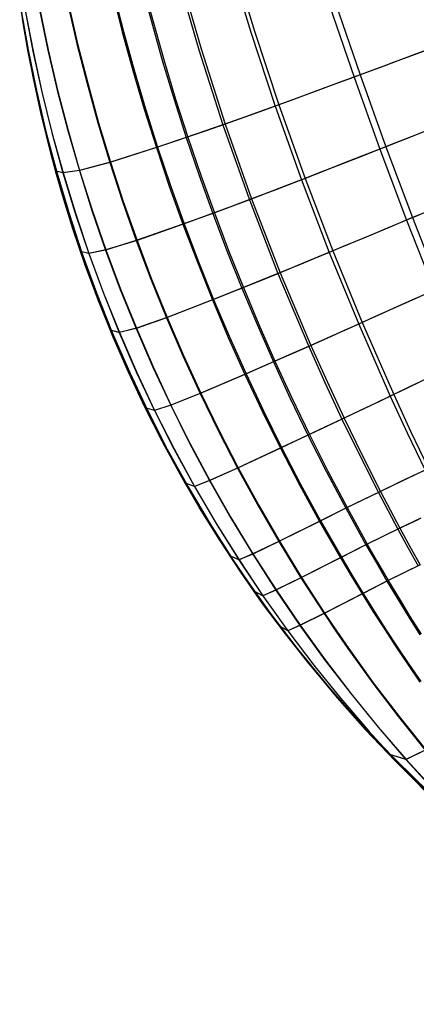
# Model space of a CAD drawing. Header units: millimetres. Extents: x -58 to 58, y -58 to 58.
# Tile 59 of 74: x 46.48 to 49.5, y 10.85 to 18.34. Entities that reach past the tile are written whole.
import ezdxf

# ---------------------------------------------------------------- set-up
doc = ezdxf.new("R2010")
doc.units = ezdxf.units.MM
doc.header["$MEASUREMENT"] = 0
doc.layers.add('Predefinito', color=5, linetype='Continuous')

msp = doc.modelspace()

# ---------------------------------------------------------------- linework, layer by layer
at = {"layer": 'Predefinito', "color": 9}
msp.add_lwpolyline([(49.6801, 12.389), (49.4692, 12.5885), (49.2641, 12.7938), (49.065, 13.0047), (48.8721, 13.2213), (48.6855, 13.4432), (48.5053, 13.6705), (48.3317, 13.9029), (48.1648, 14.1402), (48.0047, 14.3825), (47.8516, 14.6295), (47.7055, 14.8809), (47.5666, 15.1368), (47.4349, 15.3968), (47.3105, 15.6609), (47.1935, 15.9288), (47.084, 16.2003), (46.9819, 16.4754), (46.8876, 16.7537), (46.8008, 17.0353), (46.7217, 17.3198), (46.6503, 17.6071), (46.5866, 17.8971), (46.5306, 18.1895), (46.4823, 18.4843)], dxfattribs=at)
msp.add_lwpolyline([(49.6801, 12.389), (49.4692, 12.5885), (49.2641, 12.7938), (49.065, 13.0047), (48.8721, 13.2213), (48.6855, 13.4432), (48.5053, 13.6705), (48.3317, 13.9029), (48.1648, 14.1402), (48.0047, 14.3825), (47.8516, 14.6295), (47.7055, 14.8809), (47.5666, 15.1368), (47.4349, 15.3968), (47.3105, 15.6609), (47.1935, 15.9288), (47.084, 16.2003), (46.9819, 16.4754), (46.8876, 16.7537), (46.8008, 17.0353), (46.7217, 17.3198), (46.6503, 17.6071), (46.5866, 17.8971), (46.5306, 18.1895), (46.4823, 18.4843)], dxfattribs=at)
at = {"layer": 'Predefinito', "color": 9, "extrusion": (1.05588e-05, -2.31092e-05, 1)}
msp.add_lwpolyline([(46.5008, 18.352), (46.5426, 18.1122), (46.5895, 17.8739), (46.6416, 17.6374), (46.6988, 17.4026), (46.7611, 17.1696), (46.8285, 16.9386), (46.901, 16.7096), (46.9786, 16.4828), (47.0806, 16.2077), (47.1901, 15.9361), (47.3071, 15.6683), (47.4315, 15.4042), (47.5632, 15.1442), (47.7021, 14.8883), (47.8482, 14.6368), (48.0013, 14.3899), (48.1899, 14.1062), (48.3878, 13.8292), (48.5948, 13.5591), (48.8108, 13.2962)], dxfattribs=at)
at = {"layer": 'Predefinito', "color": 9, "extrusion": (1, 0, 0)}
for points in [[(16.4754, 60), (16.4754, 320)], [(14.3825, 60), (14.3825, 320)], [(12.5885, 60), (12.5885, 319.9991)]]:
    msp.add_lwpolyline(points, dxfattribs=at)
at = {"layer": 'Predefinito', "color": 9}
for points in [[(48.0713, 18.8087, 34.9455), (48.2419, 18.2484, 34.9261), (48.427, 17.6869, 34.914), (48.6267, 17.1263, 34.9123), (48.8387, 16.573, 34.9207), (49.0627, 16.0276, 34.9366), (49.3034, 15.4797, 34.9602), (49.4327, 15.2001, 34.979), (49.5681, 14.9175, 35.0055)], [(48.0989, 18.8173, 345.1768), (48.2698, 18.2579, 345.1964), (48.455, 17.6971, 345.2085), (48.6545, 17.1371, 345.2102), (48.8661, 16.5844, 345.2017), (49.0894, 16.0396, 345.1856), (49.3293, 15.492, 345.1618), (49.4582, 15.2124, 345.1427), (49.5932, 14.9295, 345.116)], [(47.6812, 18.6894, 37.0574), (47.8466, 18.1164, 37.0405), (48.0298, 17.5442, 37.0297), (48.2308, 16.9746, 37.0278), (48.4484, 16.4123, 37.0344), (48.6822, 15.8581, 37.0471), (48.8059, 15.5824, 37.0553), (48.9354, 15.3054, 37.0663), (49.071, 15.0269, 37.082), (49.2128, 14.7474, 37.1046), (49.3607, 14.4675, 37.1361), (49.4371, 14.3275, 37.1558), (49.5149, 14.1878, 37.1785)], [(47.6982, 18.6945, 343.0525), (47.8639, 18.1221, 343.0695), (48.0471, 17.5504, 343.0804), (48.2481, 16.9812, 343.0823), (48.4655, 16.4193, 343.0756), (48.6988, 15.8654, 343.0627), (48.8223, 15.59, 343.0544), (48.9515, 15.313, 343.0433), (49.0868, 15.0344, 343.0274), (49.2283, 14.7548, 343.0047), (49.3759, 14.4747, 342.9729), (49.4521, 14.3346, 342.9531), (49.5298, 14.1947, 342.9302)], [(47.4086, 18.6097, 39.0856), (47.5693, 18.0276, 39.0704), (47.6573, 17.7371, 39.0645), (47.7504, 17.4472, 39.0603), (47.8487, 17.1581, 39.0582), (47.9521, 16.8704, 39.0581), (48.0604, 16.5847, 39.0599), (48.1735, 16.301, 39.0634), (48.2915, 16.0195, 39.0681), (48.4143, 15.7401, 39.074), (48.5425, 15.4618, 39.0809), (48.6768, 15.1833, 39.0901), (48.8175, 14.9046, 39.1037), (48.9645, 14.6262, 39.1235), (49.118, 14.3485, 39.1512), (49.1972, 14.21, 39.1687), (49.2779, 14.072, 39.1889), (49.36, 13.9348, 39.2119), (49.4434, 13.7985, 39.2375), (49.5283, 13.6631, 39.2658)], [(47.4202, 18.613, 341.0098), (47.5811, 18.0312, 341.0251), (47.6691, 17.741, 341.031), (47.7623, 17.4513, 341.0352), (47.8606, 17.1623, 341.0374), (47.964, 16.8748, 341.0374), (48.0722, 16.5892, 341.0356), (48.1852, 16.3057, 341.0321), (48.303, 16.0244, 341.0273), (48.4257, 15.7451, 341.0214), (48.5537, 15.467, 341.0145), (48.6878, 15.1885, 341.0051), (48.8282, 14.9099, 340.9915), (48.975, 14.6314, 340.9716), (49.1283, 14.3537, 340.9437), (49.2073, 14.2151, 340.9261), (49.2879, 14.0771, 340.9059), (49.3698, 13.9399, 340.8828), (49.4531, 13.8035, 340.8571), (49.5377, 13.6681, 340.8286)], [(47.1882, 18.5485, 41.0384), (47.2634, 18.2533, 41.0307), (47.3442, 17.9585, 41.0239), (47.4308, 17.6644, 41.0183), (47.5231, 17.3709, 41.0142), (47.6213, 17.0783, 41.012), (47.7252, 16.7873, 41.0117), (47.8347, 16.4984, 41.0132), (47.9497, 16.2116, 41.0161), (48.0702, 15.927, 41.0203), (48.1963, 15.6448, 41.0254), (48.3284, 15.3641, 41.0316), (48.4671, 15.084, 41.0399), (48.6124, 14.8046, 41.0522), (48.7645, 14.5263, 41.0701), (48.9234, 14.2495, 41.0953), (49.0054, 14.1117, 41.1111), (49.089, 13.9747, 41.1294), (49.1741, 13.8385, 41.1502), (49.2607, 13.7033, 41.1735), (49.3488, 13.569, 41.1992), (49.4384, 13.4359, 41.2274), (49.5295, 13.3037, 41.2579)], [(47.1972, 18.5509, 339.0469), (47.2725, 18.2558, 339.0546), (47.3534, 17.9613, 339.0614), (47.44, 17.6673, 339.067), (47.5324, 17.374, 339.0711), (47.6306, 17.0815, 339.0733), (47.7345, 16.7907, 339.0736), (47.8439, 16.5019, 339.0722), (47.9588, 16.2152, 339.0692), (48.0793, 15.9308, 339.065), (48.2052, 15.6487, 339.0598), (48.3372, 15.3681, 339.0536), (48.4756, 15.088, 339.0452), (48.6208, 14.8086, 339.0329), (48.7727, 14.5303, 339.015), (48.9313, 14.2535, 338.9897), (49.0132, 14.1157, 338.9737), (49.0967, 13.9786, 338.9554), (49.1816, 13.8424, 338.9345), (49.2681, 13.7071, 338.9111), (49.3561, 13.5728, 338.8853), (49.4455, 13.4396, 338.857), (49.5365, 13.3074, 338.8263)], [(46.8483, 18.4626, 44.8695), (46.9182, 18.1606, 44.8625), (46.9948, 17.8592, 44.8563), (47.0782, 17.5587, 44.8511), (47.1685, 17.2589, 44.8472), (47.2659, 16.9603, 44.845), (47.3702, 16.6635, 44.8443), (47.4814, 16.3688, 44.8452), (47.5994, 16.0765, 44.8473), (47.7242, 15.7866, 44.8506), (47.8559, 15.4993, 44.8548), (47.9947, 15.2143, 44.8599), (48.1409, 14.9315, 44.8669), (48.2944, 14.6509, 44.877), (48.4552, 14.373, 44.8918), (48.6234, 14.098, 44.9125), (48.7989, 13.8263, 44.9405), (48.8893, 13.6921, 44.9575), (48.9813, 13.5589, 44.9765), (49.1705, 13.2963, 45.0204), (49.3665, 13.0386, 45.0719), (49.5695, 12.7863, 45.131)], [(46.8532, 18.4637, 335.1973), (46.9232, 18.1618, 335.2044), (46.9998, 17.8606, 335.2106), (47.0833, 17.5601, 335.2158), (47.1737, 17.2605, 335.2197), (47.2711, 16.9619, 335.2219), (47.3754, 16.6652, 335.2226), (47.4865, 16.3706, 335.2217), (47.6045, 16.0784, 335.2195), (47.7293, 15.7885, 335.2163), (47.8609, 15.5013, 335.212), (47.9996, 15.2164, 335.2069), (48.1456, 14.9337, 335.2), (48.299, 14.6531, 335.1897), (48.4597, 14.3752, 335.1749), (48.6277, 14.1001, 335.1541), (48.8031, 13.8284, 335.126), (48.8933, 13.6941, 335.109), (48.9853, 13.561, 335.0899), (49.1743, 13.2982, 335.0459), (49.3701, 13.0405, 334.9941), (49.5729, 12.788, 334.9348)], [(48.8409, 18.4537, 32.7773), (49.0276, 17.9075, 32.7641), (49.2242, 17.3596, 32.7629), (49.4274, 16.8191, 32.7731), (49.6366, 16.2867, 32.7922)], [(48.8867, 18.4695, 347.355), (49.0735, 17.9245, 347.3683), (49.2699, 17.3776, 347.3695), (49.4724, 16.838, 347.3591), (49.6805, 16.3066, 347.3399)], [(46.49, 18.4282, 58.1273), (46.5431, 18.1178, 58.1257), (46.6053, 17.8077, 58.1243), (46.6767, 17.4981, 58.123), (46.7576, 17.1893, 58.122), (46.848, 16.8817, 58.1213), (46.9481, 16.5759, 58.1209), (47.0578, 16.2723, 58.1207), (47.1771, 15.9713, 58.1208), (47.3063, 15.6731, 58.1211), (47.4454, 15.3781, 58.1217), (47.5942, 15.0869, 58.1224), (47.7522, 14.8005, 58.1235), (47.9194, 14.5194, 58.1251), (48.0956, 14.2436, 58.1274), (48.2808, 13.9733, 58.1306), (48.4749, 13.709, 58.1347), (48.677, 13.4515, 58.14), (48.8869, 13.2013, 58.1464), (49.1041, 12.9585, 58.1538), (49.3287, 12.7231, 58.1622), (49.5601, 12.4954, 58.1715)], [(46.4908, 18.4262, 59.0653), (46.5435, 18.1166, 59.0645), (46.6053, 17.8074, 59.0637), (46.6762, 17.4986, 59.063), (46.7566, 17.1907, 59.0624), (46.8466, 16.8839, 59.062), (46.9462, 16.5788, 59.0618), (47.0553, 16.2761, 59.0616), (47.1742, 15.9759, 59.0617), (47.3028, 15.6785, 59.0618), (47.4413, 15.3842, 59.0621), (47.5895, 15.0938, 59.0624), (47.747, 14.8082, 59.063), (47.9137, 14.5277, 59.0638), (48.0894, 14.2526, 59.065), (48.2741, 13.983, 59.0667), (48.4676, 13.7193, 59.0689), (48.6693, 13.4624, 59.0716), (48.8787, 13.2127, 59.0749), (49.0956, 12.9704, 59.0787), (49.3197, 12.7354, 59.083), (49.5509, 12.5081, 59.0878)], [(46.4914, 18.4268, 56.243), (46.5459, 18.1155, 56.24), (46.6094, 17.8046, 56.2374), (46.6821, 17.4942, 56.2351), (46.7641, 17.1846, 56.2333), (46.8556, 16.8763, 56.2321), (46.9566, 16.5697, 56.2314), (47.0672, 16.2654, 56.2312), (47.1873, 15.9637, 56.2314), (47.3171, 15.6649, 56.2322), (47.4567, 15.3691, 56.2333), (47.6059, 15.0772, 56.2348), (47.7643, 14.79, 56.237), (47.9317, 14.508, 56.2401), (48.108, 14.2313, 56.2446), (48.2932, 13.9601, 56.2507), (48.4871, 13.6947, 56.2588), (48.689, 13.4362, 56.2691), (48.8986, 13.1848, 56.2815), (49.1156, 12.9407, 56.2959), (49.3398, 12.704, 56.3123), (49.5709, 12.475, 56.3306)], [(46.4914, 18.4243, 59.5331), (46.5439, 18.1153, 59.5326), (46.6055, 17.8065, 59.5322), (46.6763, 17.4983, 59.5318), (46.7565, 17.1909, 59.5315), (46.8462, 16.8847, 59.5312), (46.9455, 16.5802, 59.531), (47.0544, 16.278, 59.531), (47.173, 15.9783, 59.5309), (47.3013, 15.6814, 59.531), (47.4394, 15.3876, 59.5311), (47.5873, 15.0977, 59.5313), (47.7444, 14.8125, 59.5316), (47.9107, 14.5325, 59.5321), (48.086, 14.2578, 59.5327), (48.2702, 13.9886, 59.5336), (48.4634, 13.7252, 59.5348), (48.6646, 13.4686, 59.5362), (48.8736, 13.2192, 59.538), (49.0902, 12.977, 59.54), (49.314, 12.7422, 59.5423), (49.5449, 12.515, 59.5448)], [(46.4916, 18.4231, 59.7667), (46.5441, 18.1144, 59.7664), (46.6056, 17.8059, 59.7661), (46.6764, 17.498, 59.7658), (46.7564, 17.1909, 59.7656), (46.8461, 16.885, 59.7655), (46.9453, 16.5808, 59.7654), (47.054, 16.2789, 59.7653), (47.1724, 15.9795, 59.7653), (47.3005, 15.6829, 59.7653), (47.4385, 15.3894, 59.7654), (47.5861, 15.0997, 59.7655), (47.743, 14.8148, 59.7656), (47.9091, 14.535, 59.7659), (48.0841, 14.2605, 59.7662), (48.2682, 13.9915, 59.7667), (48.461, 13.7283, 59.7674), (48.6621, 13.4719, 59.7682), (48.8709, 13.2226, 59.7692), (49.0872, 12.9805, 59.7703), (49.3108, 12.7458, 59.7716), (49.5415, 12.5186, 59.773)], [(46.5243, 18.4161, 52.4529), (46.5832, 18.1057, 52.4478), (46.6507, 17.7958, 52.4433), (46.7267, 17.4866, 52.4395), (46.8116, 17.1783, 52.4365), (46.9054, 16.8713, 52.4345), (47.0082, 16.566, 52.4335), (47.1198, 16.2631, 52.4335), (47.2404, 15.9628, 52.4343), (47.3701, 15.6651, 52.4359), (47.5088, 15.3705, 52.4382), (47.6565, 15.0795, 52.4412), (47.8129, 14.7928, 52.4454), (47.9778, 14.5106, 52.4514), (48.1512, 14.2332, 52.4599), (48.3331, 13.9609, 52.4716), (48.5232, 13.6939, 52.4872), (48.7211, 13.433, 52.5069), (48.9266, 13.1787, 52.5309), (49.1394, 12.931, 52.5588), (49.3595, 12.6901, 52.5905), (49.5867, 12.4564, 52.626)], [(46.5249, 18.416, 327.5805), (46.5838, 18.1057, 327.5856), (46.6513, 17.7958, 327.5901), (46.7274, 17.4866, 327.594), (46.8123, 17.1783, 327.597), (46.9061, 16.8713, 327.599), (47.0089, 16.5661, 327.5999), (47.1206, 16.2632, 327.6), (47.2412, 15.9629, 327.5991), (47.3708, 15.6653, 327.5975), (47.5095, 15.3707, 327.5952), (47.6572, 15.0797, 327.5922), (47.8135, 14.7929, 327.5881), (47.9784, 14.5108, 327.582), (48.1518, 14.2334, 327.5735), (48.3336, 13.9611, 327.5617), (48.5237, 13.694, 327.5461), (48.7216, 13.4332, 327.5262), (48.927, 13.1788, 327.5022), (49.1397, 12.9311, 327.4742), (49.3598, 12.6902, 327.4423), (49.587, 12.4564, 327.4067)], [(46.6323, 18.4207, 48.6569), (46.6967, 18.1136, 48.6505), (46.7687, 17.8072, 48.645), (46.8486, 17.5016, 48.6403), (46.9364, 17.1969, 48.6367), (47.0323, 16.8935, 48.6344), (47.1362, 16.5918, 48.6335), (47.2481, 16.2925, 48.6339), (47.3679, 15.9956, 48.6354), (47.4958, 15.7013, 48.6379), (47.6318, 15.4099, 48.6413), (47.7758, 15.1215, 48.6454), (47.9278, 14.8365, 48.6512), (48.0878, 14.5551, 48.6595), (48.2558, 14.2775, 48.6714), (48.4316, 14.0041, 48.6879), (48.6152, 13.7351, 48.71), (48.8063, 13.4713, 48.7382), (49.0046, 13.2131, 48.7725), (49.2101, 12.9607, 48.8126), (49.4229, 12.7144, 48.8584), (49.643, 12.4744, 48.9097)], [(46.6344, 18.421, 331.3932), (46.6988, 18.114, 331.3995), (46.7709, 17.8076, 331.4051), (46.8509, 17.5021, 331.4098), (46.9387, 17.1974, 331.4134), (47.0347, 16.894, 331.4156), (47.1386, 16.5925, 331.4165), (47.2504, 16.2932, 331.4161), (47.3703, 15.9963, 331.4146), (47.4981, 15.7021, 331.4121), (47.634, 15.4107, 331.4087), (47.778, 15.1224, 331.4045), (47.93, 14.8374, 331.3988), (48.0899, 14.556, 331.3904), (48.2578, 14.2784, 331.3785), (48.4335, 14.005, 331.362), (48.617, 13.7359, 331.3398), (48.8079, 13.4721, 331.3114), (49.0061, 13.2139, 331.2771), (49.2116, 12.9614, 331.2368), (49.4243, 12.715, 331.1908), (49.6442, 12.4749, 331.1393)], [(50.3126, 18.3865, 350.0151), (50.1592, 18.329, 349.7579), (50.013, 18.2743, 349.4983), (49.8737, 18.2223, 349.2367), (49.7412, 18.1728, 348.9733), (49.6152, 18.1258, 348.7085), (49.4954, 18.0812, 348.4423), (49.3816, 18.0389, 348.175), (49.2735, 17.9987, 347.9067), (49.1709, 17.9606, 347.6377), (49.0735, 17.9245, 347.3683), (48.8935, 17.858, 346.8283), (48.7315, 17.7983, 346.2878), (48.586, 17.7449, 345.7476), (48.455, 17.6971, 345.2085), (48.337, 17.6542, 344.6716), (48.2306, 17.6159, 344.1374), (48.0471, 17.5504, 343.0804), (47.894, 17.4967, 342.044), (47.5324, 17.374, 339.0711), (47.1737, 17.2605, 335.2197), (46.9387, 17.1974, 331.4134), (46.8123, 17.1783, 327.597), (46.7564, 17.1908, 320.0004)], [(50.2046, 18.3461, 30.1644), (50.0688, 18.2952, 30.4009), (49.9389, 18.2467, 30.6391), (49.8038, 18.1962, 30.9005), (49.6753, 18.1482, 31.1635), (49.553, 18.1027, 31.4279), (49.4368, 18.0594, 31.6935), (49.3264, 18.0184, 31.9601), (49.2216, 17.9794, 32.2275), (49.1221, 17.9425, 32.4956), (49.0276, 17.9075, 32.7641), (48.8529, 17.843, 33.3019), (48.6957, 17.7851, 33.8401), (48.5543, 17.7333, 34.3777), (48.427, 17.6869, 34.914), (48.3123, 17.6453, 35.4481), (48.2087, 17.608, 35.9792), (48.0298, 17.5442, 37.0297), (47.7504, 17.4472, 39.0603), (47.5231, 17.3709, 41.0142), (47.1685, 17.2589, 44.8472), (46.9364, 17.1969, 48.6367), (46.8116, 17.1783, 52.4365), (46.7564, 17.1908, 59.9996)], [(49.5761, 17.4982, 348.176), (49.4687, 17.4558, 347.9078), (49.3667, 17.4157, 347.6389), (49.2699, 17.3776, 347.3695), (49.0908, 17.3073, 346.8297), (48.9297, 17.2442, 346.2892), (48.7849, 17.1877, 345.7491), (48.6545, 17.1371, 345.2102), (48.537, 17.0916, 344.6733), (48.431, 17.0509, 344.1391), (48.2481, 16.9812, 343.0823), (48.0955, 16.9237, 342.046), (47.7345, 16.7907, 339.0736), (47.3754, 16.6652, 335.2226), (47.1386, 16.5925, 331.4165), (47.0089, 16.5661, 327.5999), (46.945, 16.5813, 320.0005)], [(49.5213, 17.4766, 31.959), (49.4171, 17.4355, 32.2264), (49.3181, 17.3965, 32.4944), (49.2242, 17.3596, 32.7629), (49.0504, 17.2914, 33.3006), (48.894, 17.2303, 33.8386), (48.7533, 17.1754, 34.3762), (48.6267, 17.1263, 34.9123), (48.5124, 17.0822, 35.4464), (48.4092, 17.0425, 35.9774), (48.2308, 16.9746, 37.0278), (47.9521, 16.8704, 39.0581), (47.7252, 16.7873, 41.0117), (47.3702, 16.6635, 44.8443), (47.1362, 16.5918, 48.6335), (47.0082, 16.566, 52.4335), (46.945, 16.5813, 59.9995)], [(49.5677, 16.8781, 347.6283), (49.4724, 16.838, 347.3591), (49.296, 16.7639, 346.8197), (49.1373, 16.6974, 346.2798), (48.9946, 16.6378, 345.7401), (48.8661, 16.5844, 345.2017), (48.7503, 16.5363, 344.6652), (48.6458, 16.4932, 344.1316), (48.4655, 16.4193, 343.0756), (48.3149, 16.3581, 342.0401), (47.9588, 16.2152, 339.0692), (47.6045, 16.0784, 335.2195), (47.3703, 15.9963, 331.4146), (47.2412, 15.9629, 327.5991), (47.1719, 15.9807, 320.0006)], [(49.5199, 16.858, 32.5049), (49.4274, 16.8191, 32.7731), (49.2562, 16.7473, 33.3104), (49.1022, 16.6827, 33.848), (48.9635, 16.6249, 34.385), (48.8387, 16.573, 34.9207), (48.726, 16.5263, 35.4543), (48.6243, 16.4844, 35.9849), (48.4484, 16.4123, 37.0344), (48.1735, 16.301, 39.0634), (47.9497, 16.2116, 41.0161), (47.5994, 16.0765, 44.8473), (47.3679, 15.9956, 48.6354), (47.2404, 15.9628, 52.4343), (47.1719, 15.9807, 59.9994)], [(49.6366, 16.2867, 32.7922), (49.4697, 16.2111, 33.3287), (49.3195, 16.1432, 33.8655), (49.1844, 16.0823, 34.4017), (49.0627, 16.0276, 34.9366), (48.9529, 15.9784, 35.4693), (48.8537, 15.9342, 35.9991), (48.6822, 15.8581, 37.0471), (48.4143, 15.7401, 39.074), (48.1963, 15.6448, 41.0254), (47.8559, 15.4993, 44.8548), (47.6318, 15.4099, 48.6413), (47.5088, 15.3705, 52.4382), (47.4376, 15.3912, 59.9994)], [(49.5085, 16.2287, 346.8013), (49.3538, 16.1587, 346.2621), (49.2146, 16.0959, 345.7233), (49.0894, 16.0396, 345.1856), (48.9765, 15.989, 344.65), (48.8747, 15.9435, 344.1172), (48.6988, 15.8654, 343.0627), (48.552, 15.8007, 342.0285), (48.2052, 15.6487, 339.0598), (47.8609, 15.5013, 335.212), (47.634, 15.4107, 331.4087), (47.5095, 15.3707, 327.5952), (47.4376, 15.3912, 320.0006)], [(49.5853, 15.6141, 346.2358), (49.4506, 15.5498, 345.6982), (49.3293, 15.492, 345.1618), (49.2201, 15.4401, 344.6273), (49.1215, 15.3933, 344.0956), (48.9515, 15.313, 343.0433), (48.6878, 15.1885, 341.0051), (48.4756, 15.088, 339.0452), (48.1456, 14.9337, 335.2), (47.93, 14.8374, 331.3988), (47.8135, 14.7929, 327.5881), (47.7416, 14.8172, 320.0006)], [(49.5521, 15.5983, 33.8914), (49.4212, 15.5358, 34.4265), (49.3034, 15.4797, 34.9602), (49.1972, 15.4292, 35.4917), (49.1012, 15.3837, 36.0204), (48.9354, 15.3054, 37.0663), (48.6768, 15.1833, 39.0901), (48.4671, 15.084, 41.0399), (48.1409, 14.9315, 44.8669), (47.9278, 14.8365, 48.6512), (47.8129, 14.7928, 52.4454), (47.7416, 14.8172, 59.9994)], [(49.5932, 14.9295, 345.116), (49.4875, 14.879, 344.5834), (49.3923, 14.8335, 344.0536), (49.2283, 14.7548, 343.0047), (48.975, 14.6314, 340.9716), (48.7727, 14.5303, 339.015), (48.4597, 14.3752, 335.1749), (48.2578, 14.2784, 331.3785), (48.1518, 14.2334, 327.5735), (48.0822, 14.2634, 320.0004)], [(49.5681, 14.9175, 35.0055), (49.4654, 14.8684, 35.5352), (49.3727, 14.8241, 36.0621), (49.2128, 14.7474, 37.1046), (48.9645, 14.6262, 39.1235), (48.7645, 14.5263, 41.0701), (48.4552, 14.373, 44.8918), (48.2558, 14.2775, 48.6714), (48.1512, 14.2332, 52.4599), (48.0822, 14.2634, 59.9996)], [(49.537, 14.5511, 344.0194), (49.3759, 14.4747, 342.9729), (49.1283, 14.3537, 340.9437), (48.9313, 14.2535, 338.9897), (48.6277, 14.1001, 335.1541), (48.4335, 14.005, 331.362), (48.3336, 13.9611, 327.5617), (48.266, 13.9946, 320.0003)], [(49.5177, 14.542, 36.096), (49.3607, 14.4675, 37.1361), (49.118, 14.3485, 39.1512), (48.9234, 14.2495, 41.0953), (48.6234, 14.098, 44.9125), (48.4316, 14.0041, 48.6879), (48.3331, 13.9609, 52.4716), (48.266, 13.9946, 59.9997)], [(49.5298, 14.1947, 342.9302), (49.2879, 14.0771, 340.9059), (49.0967, 13.9786, 338.9554), (48.8031, 13.8284, 335.126), (48.617, 13.7359, 331.3398), (48.5237, 13.694, 327.5461), (48.4586, 13.7316, 320.0002)], [(49.5149, 14.1878, 37.1785), (49.2779, 14.072, 39.1889), (49.089, 13.9747, 41.1294), (48.7989, 13.8263, 44.9405), (48.6152, 13.7351, 48.71), (48.5232, 13.6939, 52.4872), (48.4586, 13.7316, 59.9998)], [(48.8142, 13.2888, 319.9999), (49.0465, 13.025, 319.9996), (49.2874, 12.7698, 319.9993), (49.5366, 12.5235, 319.999), (49.794, 12.2859, 319.9987), (50.0592, 12.0573, 319.9984), (50.3322, 11.8376, 319.9981), (50.6127, 11.6269, 319.9978), (50.9006, 11.4253, 319.9975), (51.1966, 11.2322, 319.9972), (51.4988, 11.0489, 319.9969), (51.6743, 10.9485, 319.9968), (51.8514, 10.8514, 319.9967)], [(49.5729, 12.788, 334.9348), (49.4243, 12.715, 331.1908), (49.3073, 12.7495, 319.9993)], [(49.5695, 12.7863, 45.131), (49.4229, 12.7144, 48.8584), (49.3073, 12.7495, 60.0007)]]:
    msp.add_polyline3d(points, dxfattribs=at)

doc.saveas('drawing.dxf')
